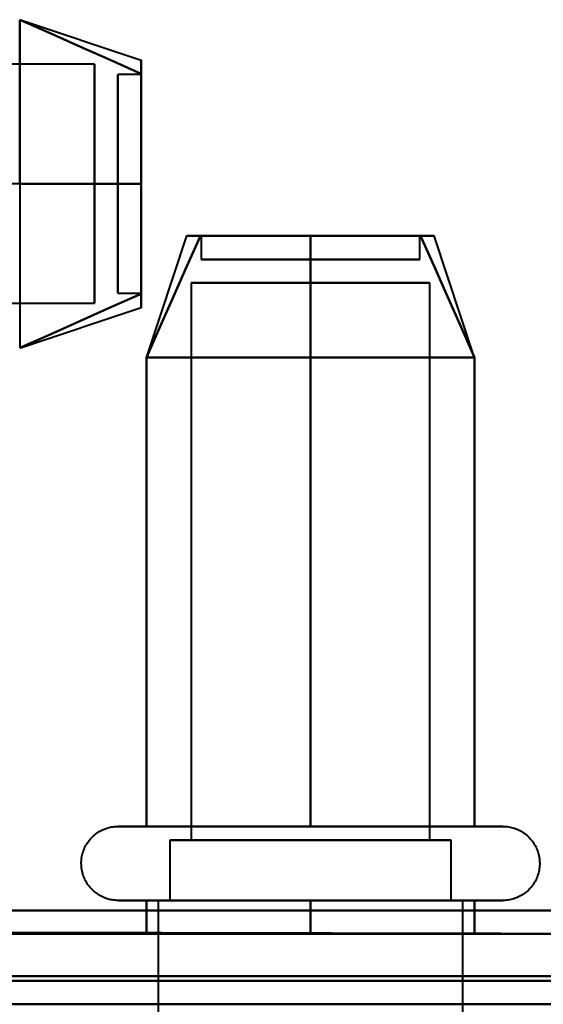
# Model space of a CAD drawing. Header units: millimetres. Extents: x -1041 to 1388, y -120 to 1250.
# Tile 75 of 85: x -236 to -225, y 828 to 849. Entities that reach past the tile are written whole.
import ezdxf

# ---------------------------------------------------------------- set-up
doc = ezdxf.new("R2010")
doc.units = ezdxf.units.MM
doc.layers.add('G-IMPT', color=8, linetype='Continuous', lineweight=40)

# ---------------------------------------------------------------- blocks, each defined once
blk = doc.blocks.new('NEXA 400 CALQUES_dwg-748074-Droite')
at = {"layer": 'G-IMPT'}
for p, q in [((-236.189, 849.367), (-233.611, 848.508)), ((-234.611, 848.421), (-246.5, 848.421)), ((-234.611, 848.421), (-234.611, 843.665)), ((-234.611, 843.665), (-234.611, 848.421)), ((-233.611, 848.202), (-234.111, 848.202)), ((-234.111, 844.914), (-234.111, 848.202)), ((-234.111, 848.202), (-234.111, 844.914)), ((-233.611, 844.914), (-233.611, 848.202)), ((-233.611, 848.202), (-233.611, 844.914)), ((-234.611, 848.079), (-234.611, 843.324)), ((-234.611, 843.324), (-234.611, 848.079)), ((-234.111, 843.542), (-234.111, 846.831)), ((-234.111, 846.831), (-234.111, 843.542)), ((-233.611, 843.542), (-233.611, 846.831)), ((-233.611, 846.831), (-233.611, 843.542)), ((-233.495, 842.183), (-232.636, 844.761)), ((-233.495, 842.183), (-232.636, 844.761)), ((-232.33, 844.761), (-232.33, 844.261)), ((-232.33, 844.761), (-232.33, 844.261)), ((-229.042, 844.761), (-232.33, 844.761)), ((-229.042, 844.761), (-232.33, 844.761)), ((-232.33, 844.761), (-229.042, 844.761)), ((-232.33, 844.761), (-229.042, 844.761)), ((-227.67, 844.761), (-230.958, 844.761)), ((-227.67, 844.761), (-230.958, 844.761)), ((-230.958, 844.761), (-227.67, 844.761)), ((-230.958, 844.761), (-227.67, 844.761)), ((-227.67, 844.261), (-227.67, 844.761)), ((-227.67, 844.261), (-227.67, 844.761)), ((-226.505, 842.183), (-227.364, 844.761)), ((-226.505, 842.183), (-227.364, 844.761)), ((-229.042, 844.261), (-232.33, 844.261)), ((-229.042, 844.261), (-232.33, 844.261)), ((-232.33, 844.261), (-229.042, 844.261)), ((-232.33, 844.261), (-229.042, 844.261)), ((-227.67, 844.261), (-230.958, 844.261)), ((-227.67, 844.261), (-230.958, 844.261)), ((-230.958, 844.261), (-227.67, 844.261)), ((-230.958, 844.261), (-227.67, 844.261)), ((-232.548, 843.761), (-232.548, 831.872)), ((-232.548, 843.761), (-232.548, 831.872)), ((-232.548, 843.761), (-227.793, 843.761)), ((-232.548, 843.761), (-227.793, 843.761)), ((-227.793, 843.761), (-232.548, 843.761)), ((-227.793, 843.761), (-232.548, 843.761)), ((-232.207, 843.761), (-227.452, 843.761)), ((-232.207, 843.761), (-227.452, 843.761)), ((-227.452, 843.761), (-232.207, 843.761)), ((-227.452, 843.761), (-232.207, 843.761)), ((-227.452, 831.872), (-227.452, 843.761)), ((-227.452, 831.872), (-227.452, 843.761)), ((-234.111, 843.542), (-233.611, 843.542)), ((-246.5, 843.324), (-234.611, 843.324)), ((-236.189, 842.377), (-233.611, 843.237)), ((-234.1, 832.168), (-232.05, 832.168)), ((-234.1, 832.168), (-232.05, 832.168)), ((-233.551, 832.168), (-225.9, 832.168)), ((-233.551, 832.168), (-225.9, 832.168)), ((-232.05, 832.168), (-226.449, 832.168)), ((-232.05, 832.168), (-226.449, 832.168)), ((-233, 831.872), (-233, 830.587)), ((-233, 831.872), (-233, 830.587)), ((-233, 831.872), (-227.402, 831.872)), ((-233, 831.872), (-227.402, 831.872)), ((-228.5, 831.872), (-233, 831.872)), ((-228.5, 831.872), (-233, 831.872)), ((-232.598, 831.872), (-227, 831.872)), ((-232.598, 831.872), (-227, 831.872)), ((-232.548, 831.872), (-227.793, 831.872)), ((-232.548, 831.872), (-227.793, 831.872)), ((-227.793, 831.872), (-232.548, 831.872)), ((-227.793, 831.872), (-232.548, 831.872)), ((-232.207, 831.872), (-227.452, 831.872)), ((-232.207, 831.872), (-227.452, 831.872)), ((-227.452, 831.872), (-232.207, 831.872)), ((-227.452, 831.872), (-232.207, 831.872)), ((-227.402, 831.872), (-231.5, 831.872)), ((-227.402, 831.872), (-231.5, 831.872)), ((-227, 831.872), (-228.5, 831.872)), ((-227, 831.872), (-228.5, 831.872)), ((-227, 830.587), (-227, 831.872)), ((-227, 830.587), (-227, 831.872)), ((-232.05, 830.587), (-234.1, 830.587)), ((-232.05, 830.587), (-234.1, 830.587)), ((-225.9, 830.587), (-233.551, 830.587)), ((-225.9, 830.587), (-233.551, 830.587)), ((-233.25, 830.587), (-233.25, 828.172)), ((-233.25, 830.587), (-233.25, 828.172)), ((-233.25, 830.587), (-228.375, 830.587)), ((-233.25, 830.587), (-228.375, 830.587)), ((-231.625, 830.587), (-233.25, 830.587)), ((-231.625, 830.587), (-233.25, 830.587)), ((-233, 830.587), (-228.5, 830.587)), ((-233, 830.587), (-228.5, 830.587)), ((-228.5, 830.587), (-233, 830.587)), ((-228.5, 830.587), (-233, 830.587)), ((-226.75, 830.587), (-232.815, 830.587)), ((-226.75, 830.587), (-232.815, 830.587)), ((-226.449, 830.587), (-232.05, 830.587)), ((-226.449, 830.587), (-232.05, 830.587)), ((-231.625, 830.587), (-226.75, 830.587)), ((-231.625, 830.587), (-226.75, 830.587)), ((-227.185, 830.587), (-231.625, 830.587)), ((-227.185, 830.587), (-231.625, 830.587)), ((-231.5, 830.587), (-227, 830.587)), ((-231.5, 830.587), (-227, 830.587)), ((-227, 830.587), (-231.5, 830.587)), ((-227, 830.587), (-231.5, 830.587)), ((-226.75, 828.172), (-226.75, 830.587)), ((-226.75, 828.172), (-226.75, 830.587)), ((286.4, 828.372), (-249.4, 828.372)), ((-248.9, 828.372), (285.9, 828.372)), ((-226.319, 828.372), (-234.25, 828.372)), ((-226.319, 828.372), (-234.25, 828.372)), ((-225.75, 828.372), (-233.681, 828.372)), ((-225.75, 828.372), (-233.681, 828.372))]:
    blk.add_line(p, q, dxfattribs=at)
at = {"layer": 'G-IMPT', "flags": 128}
for points in [[(-236.204, 845.872), (-236.204, 846.747), (-236.204, 847.622), (-236.204, 848.497), (-236.204, 849.372)], [(-236.204, 849.372), (-235.556, 849.084), (-234.908, 848.795), (-234.259, 848.507), (-233.611, 848.218)], [(-233.611, 848.218), (-234.259, 848.507), (-234.908, 848.795), (-235.556, 849.084), (-236.204, 849.372)], [(-236.204, 849.372), (-235.556, 849.084), (-234.908, 848.795), (-234.259, 848.507), (-233.611, 848.218)], [(-233.611, 848.218), (-234.259, 848.507), (-234.908, 848.795), (-235.556, 849.084), (-236.204, 849.372)], [(-236.204, 849.372), (-236.204, 848.497), (-236.204, 847.622), (-236.204, 846.747), (-236.204, 845.872)], [(-236.204, 845.872), (-238.704, 845.872), (-241.204, 845.872), (-243.704, 845.872), (-246.204, 845.872)], [(-236.204, 845.872), (-235.556, 845.872), (-234.908, 845.872), (-234.259, 845.872), (-233.611, 845.872)], [(-233.611, 845.872), (-234.259, 845.872), (-234.908, 845.872), (-235.556, 845.872), (-236.204, 845.872)], [(-236.204, 845.872), (-235.556, 845.872), (-234.908, 845.872), (-234.259, 845.872), (-233.611, 845.872)], [(-233.611, 845.872), (-234.259, 845.872), (-234.908, 845.872), (-235.556, 845.872), (-236.204, 845.872)], [(-236.204, 845.872), (-236.204, 844.997), (-236.204, 844.122), (-236.204, 843.247), (-236.204, 842.372)], [(-233.5, 842.168), (-233.212, 842.816), (-232.923, 843.465), (-232.635, 844.113), (-232.346, 844.761)], [(-232.346, 844.761), (-232.635, 844.113), (-232.923, 843.465), (-233.212, 842.816), (-233.5, 842.168)], [(-233.5, 842.168), (-233.212, 842.816), (-232.923, 843.465), (-232.635, 844.113), (-232.346, 844.761)], [(-232.346, 844.761), (-232.635, 844.113), (-232.923, 843.465), (-233.212, 842.816), (-233.5, 842.168)], [(-233.5, 842.168), (-233.212, 842.816), (-232.923, 843.465), (-232.635, 844.113), (-232.346, 844.761)], [(-232.346, 844.761), (-232.635, 844.113), (-232.923, 843.465), (-233.212, 842.816), (-233.5, 842.168)], [(-233.5, 842.168), (-233.212, 842.816), (-232.923, 843.465), (-232.635, 844.113), (-232.346, 844.761)], [(-232.346, 844.761), (-232.635, 844.113), (-232.923, 843.465), (-233.212, 842.816), (-233.5, 842.168)], [(-230, 842.168), (-230, 842.816), (-230, 843.465), (-230, 844.113), (-230, 844.761)], [(-230, 844.761), (-230, 844.113), (-230, 843.465), (-230, 842.816), (-230, 842.168)], [(-230, 842.168), (-230, 842.816), (-230, 843.465), (-230, 844.113), (-230, 844.761)], [(-230, 844.761), (-230, 844.113), (-230, 843.465), (-230, 842.816), (-230, 842.168)], [(-230, 842.168), (-230, 842.816), (-230, 843.465), (-230, 844.113), (-230, 844.761)], [(-230, 844.761), (-230, 844.113), (-230, 843.465), (-230, 842.816), (-230, 842.168)], [(-230, 842.168), (-230, 842.816), (-230, 843.465), (-230, 844.113), (-230, 844.761)], [(-230, 844.761), (-230, 844.113), (-230, 843.465), (-230, 842.816), (-230, 842.168)], [(-227.654, 844.761), (-227.365, 844.113), (-227.077, 843.465), (-226.788, 842.816), (-226.5, 842.168)], [(-226.5, 842.168), (-226.788, 842.816), (-227.077, 843.465), (-227.365, 844.113), (-227.654, 844.761)], [(-227.654, 844.761), (-227.365, 844.113), (-227.077, 843.465), (-226.788, 842.816), (-226.5, 842.168)], [(-226.5, 842.168), (-226.788, 842.816), (-227.077, 843.465), (-227.365, 844.113), (-227.654, 844.761)], [(-227.654, 844.761), (-227.365, 844.113), (-227.077, 843.465), (-226.788, 842.816), (-226.5, 842.168)], [(-226.5, 842.168), (-226.788, 842.816), (-227.077, 843.465), (-227.365, 844.113), (-227.654, 844.761)], [(-227.654, 844.761), (-227.365, 844.113), (-227.077, 843.465), (-226.788, 842.816), (-226.5, 842.168)], [(-226.5, 842.168), (-226.788, 842.816), (-227.077, 843.465), (-227.365, 844.113), (-227.654, 844.761)], [(-233.611, 843.526), (-234.259, 843.238), (-234.908, 842.949), (-235.556, 842.661), (-236.204, 842.372)], [(-236.204, 842.372), (-235.556, 842.661), (-234.908, 842.949), (-234.259, 843.238), (-233.611, 843.526)], [(-233.611, 843.526), (-234.259, 843.238), (-234.908, 842.949), (-235.556, 842.661), (-236.204, 842.372)], [(-236.204, 842.372), (-235.556, 842.661), (-234.908, 842.949), (-234.259, 843.238), (-233.611, 843.526)], [(-230, 842.168), (-230.875, 842.168), (-231.75, 842.168), (-232.625, 842.168), (-233.5, 842.168)], [(-233.5, 842.168), (-232.625, 842.168), (-231.75, 842.168), (-230.875, 842.168), (-230, 842.168)], [(-230, 842.168), (-230.875, 842.168), (-231.75, 842.168), (-232.625, 842.168), (-233.5, 842.168)], [(-233.5, 842.168), (-232.625, 842.168), (-231.75, 842.168), (-230.875, 842.168), (-230, 842.168)], [(-233.5, 842.168), (-232.625, 842.168), (-231.75, 842.168), (-230.875, 842.168), (-230, 842.168)], [(-233.5, 832.168), (-233.5, 834.668), (-233.5, 837.168), (-233.5, 839.668), (-233.5, 842.168)], [(-233.5, 842.168), (-233.5, 839.668), (-233.5, 837.168), (-233.5, 834.668), (-233.5, 832.168)], [(-233.5, 832.168), (-233.5, 834.668), (-233.5, 837.168), (-233.5, 839.668), (-233.5, 842.168)], [(-230, 842.168), (-230.875, 842.168), (-231.75, 842.168), (-232.625, 842.168), (-233.5, 842.168)], [(-233.5, 842.168), (-233.5, 839.668), (-233.5, 837.168), (-233.5, 834.668), (-233.5, 832.168)], [(-233.5, 842.168), (-232.625, 842.168), (-231.75, 842.168), (-230.875, 842.168), (-230, 842.168)], [(-233.5, 832.168), (-233.5, 834.668), (-233.5, 837.168), (-233.5, 839.668), (-233.5, 842.168)], [(-233.5, 842.168), (-233.5, 839.668), (-233.5, 837.168), (-233.5, 834.668), (-233.5, 832.168)], [(-233.5, 832.168), (-233.5, 834.668), (-233.5, 837.168), (-233.5, 839.668), (-233.5, 842.168)], [(-230, 842.168), (-230.875, 842.168), (-231.75, 842.168), (-232.625, 842.168), (-233.5, 842.168)], [(-233.5, 842.168), (-233.5, 839.668), (-233.5, 837.168), (-233.5, 834.668), (-233.5, 832.168)], [(-226.5, 842.168), (-227.375, 842.168), (-228.25, 842.168), (-229.125, 842.168), (-230, 842.168)], [(-230, 842.168), (-229.125, 842.168), (-228.25, 842.168), (-227.375, 842.168), (-226.5, 842.168)], [(-226.5, 842.168), (-227.375, 842.168), (-228.25, 842.168), (-229.125, 842.168), (-230, 842.168)], [(-230, 842.168), (-229.125, 842.168), (-228.25, 842.168), (-227.375, 842.168), (-226.5, 842.168)], [(-230, 842.168), (-229.125, 842.168), (-228.25, 842.168), (-227.375, 842.168), (-226.5, 842.168)], [(-230, 832.168), (-230, 834.668), (-230, 837.168), (-230, 839.668), (-230, 842.168)], [(-230, 842.168), (-230, 839.668), (-230, 837.168), (-230, 834.668), (-230, 832.168)], [(-230, 832.168), (-230, 834.668), (-230, 837.168), (-230, 839.668), (-230, 842.168)], [(-226.5, 842.168), (-227.375, 842.168), (-228.25, 842.168), (-229.125, 842.168), (-230, 842.168)], [(-230, 842.168), (-230, 839.668), (-230, 837.168), (-230, 834.668), (-230, 832.168)], [(-230, 842.168), (-229.125, 842.168), (-228.25, 842.168), (-227.375, 842.168), (-226.5, 842.168)], [(-230, 832.168), (-230, 834.668), (-230, 837.168), (-230, 839.668), (-230, 842.168)], [(-230, 842.168), (-230, 839.668), (-230, 837.168), (-230, 834.668), (-230, 832.168)], [(-230, 832.168), (-230, 834.668), (-230, 837.168), (-230, 839.668), (-230, 842.168)], [(-226.5, 842.168), (-227.375, 842.168), (-228.25, 842.168), (-229.125, 842.168), (-230, 842.168)], [(-230, 842.168), (-230, 839.668), (-230, 837.168), (-230, 834.668), (-230, 832.168)], [(-226.5, 842.168), (-226.5, 839.668), (-226.5, 837.168), (-226.5, 834.668), (-226.5, 832.168)], [(-226.5, 832.168), (-226.5, 834.668), (-226.5, 837.168), (-226.5, 839.668), (-226.5, 842.168)], [(-226.5, 842.168), (-226.5, 839.668), (-226.5, 837.168), (-226.5, 834.668), (-226.5, 832.168)], [(-226.5, 832.168), (-226.5, 834.668), (-226.5, 837.168), (-226.5, 839.668), (-226.5, 842.168)], [(-226.5, 842.168), (-226.5, 839.668), (-226.5, 837.168), (-226.5, 834.668), (-226.5, 832.168)], [(-226.5, 832.168), (-226.5, 834.668), (-226.5, 837.168), (-226.5, 839.668), (-226.5, 842.168)], [(-226.5, 842.168), (-226.5, 839.668), (-226.5, 837.168), (-226.5, 834.668), (-226.5, 832.168)], [(-226.5, 832.168), (-226.5, 834.668), (-226.5, 837.168), (-226.5, 839.668), (-226.5, 842.168)], [(-234.1, 830.587), (-234.132, 830.588), (-234.163, 830.59), (-234.195, 830.593), (-234.226, 830.597), (-234.257, 830.603), (-234.288, 830.61), (-234.318, 830.618), (-234.349, 830.627), (-234.378, 830.638), (-234.408, 830.65), (-234.437, 830.662), (-234.465, 830.676), (-234.493, 830.692), (-234.52, 830.708), (-234.546, 830.725), (-234.572, 830.744), (-234.597, 830.763), (-234.621, 830.783), (-234.645, 830.805), (-234.667, 830.827), (-234.689, 830.85), (-234.709, 830.874), (-234.729, 830.899), (-234.748, 830.924), (-234.765, 830.951), (-234.782, 830.977), (-234.797, 831.005), (-234.811, 831.033), (-234.825, 831.062), (-234.837, 831.091), (-234.848, 831.121), (-234.857, 831.151), (-234.866, 831.181), (-234.873, 831.212), (-234.879, 831.243), (-234.884, 831.275), (-234.887, 831.306), (-234.889, 831.337), (-234.89, 831.369), (-234.89, 831.401), (-234.889, 831.432), (-234.886, 831.464), (-234.882, 831.495), (-234.876, 831.526), (-234.87, 831.557), (-234.862, 831.588), (-234.853, 831.618), (-234.843, 831.648), (-234.831, 831.678), (-234.819, 831.707), (-234.805, 831.735), (-234.79, 831.763), (-234.774, 831.79), (-234.757, 831.817), (-234.739, 831.843), (-234.72, 831.868), (-234.7, 831.892), (-234.679, 831.916), (-234.657, 831.939), (-234.634, 831.96), (-234.61, 831.981), (-234.586, 832.001), (-234.56, 832.02), (-234.534, 832.038), (-234.507, 832.055), (-234.48, 832.071), (-234.452, 832.085), (-234.423, 832.099), (-234.394, 832.111), (-234.365, 832.122), (-234.335, 832.132), (-234.304, 832.141), (-234.274, 832.149), (-234.243, 832.155), (-234.212, 832.16), (-234.18, 832.164), (-234.149, 832.167), (-234.117, 832.168), (-234.1, 832.168)], [(-234.1, 830.587), (-234.132, 830.588), (-234.163, 830.59), (-234.195, 830.593), (-234.226, 830.597), (-234.257, 830.603), (-234.288, 830.61), (-234.318, 830.618), (-234.349, 830.627), (-234.378, 830.638), (-234.408, 830.65), (-234.437, 830.662), (-234.465, 830.676), (-234.493, 830.692), (-234.52, 830.708), (-234.546, 830.725), (-234.572, 830.744), (-234.597, 830.763), (-234.621, 830.783), (-234.645, 830.805), (-234.667, 830.827), (-234.689, 830.85), (-234.709, 830.874), (-234.729, 830.899), (-234.748, 830.924), (-234.765, 830.951), (-234.782, 830.977), (-234.797, 831.005), (-234.811, 831.033), (-234.825, 831.062), (-234.837, 831.091), (-234.848, 831.121), (-234.857, 831.151), (-234.866, 831.181), (-234.873, 831.212), (-234.879, 831.243), (-234.884, 831.275), (-234.887, 831.306), (-234.889, 831.337), (-234.89, 831.369), (-234.89, 831.401), (-234.889, 831.432), (-234.886, 831.464), (-234.882, 831.495), (-234.876, 831.526), (-234.87, 831.557), (-234.862, 831.588), (-234.853, 831.618), (-234.843, 831.648), (-234.831, 831.678), (-234.819, 831.707), (-234.805, 831.735), (-234.79, 831.763), (-234.774, 831.79), (-234.757, 831.817), (-234.739, 831.843), (-234.72, 831.868), (-234.7, 831.892), (-234.679, 831.916), (-234.657, 831.939), (-234.634, 831.96), (-234.61, 831.981), (-234.586, 832.001), (-234.56, 832.02), (-234.534, 832.038), (-234.507, 832.055), (-234.48, 832.071), (-234.452, 832.085), (-234.423, 832.099), (-234.394, 832.111), (-234.365, 832.122), (-234.335, 832.132), (-234.304, 832.141), (-234.274, 832.149), (-234.243, 832.155), (-234.212, 832.16), (-234.18, 832.164), (-234.149, 832.167), (-234.117, 832.168), (-234.1, 832.168)], [(-234.1, 832.168), (-234.097, 832.168), (-234.087, 832.168), (-234.071, 832.168), (-234.048, 832.168), (-234.018, 832.168), (-233.982, 832.168), (-233.94, 832.168), (-233.892, 832.168), (-233.837, 832.168), (-233.776, 832.168), (-233.709, 832.168), (-233.637, 832.168), (-233.558, 832.168), (-233.474, 832.168), (-233.384, 832.168), (-233.289, 832.168), (-233.188, 832.168), (-233.082, 832.168), (-232.972, 832.168), (-232.856, 832.168), (-232.737, 832.168), (-232.612, 832.168), (-232.484, 832.168), (-232.351, 832.168), (-232.215, 832.168), (-232.076, 832.168), (-231.932, 832.168), (-231.786, 832.168), (-231.637, 832.168), (-231.486, 832.168), (-231.332, 832.168), (-231.176, 832.168), (-231.018, 832.168), (-230.858, 832.168), (-230.697, 832.168), (-230.535, 832.168), (-230.372, 832.168), (-230.208, 832.168), (-230.044, 832.168), (-229.88, 832.168), (-229.716, 832.168), (-229.553, 832.168), (-229.391, 832.168), (-229.229, 832.168), (-229.068, 832.168), (-228.91, 832.168), (-228.752, 832.168), (-228.597, 832.168), (-228.444, 832.168), (-228.294, 832.168), (-228.146, 832.168), (-228.001, 832.168), (-227.86, 832.168), (-227.722, 832.168), (-227.587, 832.168), (-227.457, 832.168), (-227.33, 832.168), (-227.208, 832.168), (-227.09, 832.168), (-226.977, 832.168), (-226.868, 832.168), (-226.765, 832.168), (-226.667, 832.168), (-226.574, 832.168), (-226.487, 832.168), (-226.449, 832.168)], [(-233.551, 832.168), (-233.63, 832.168), (-233.703, 832.168), (-233.771, 832.168), (-233.832, 832.168), (-233.887, 832.168), (-233.936, 832.168), (-233.979, 832.168), (-234.015, 832.168), (-234.045, 832.168), (-234.069, 832.168), (-234.086, 832.168), (-234.096, 832.168), (-234.1, 832.168)], [(-234.1, 832.168), (-234.097, 832.168), (-234.087, 832.168), (-234.071, 832.168), (-234.048, 832.168), (-234.018, 832.168), (-233.982, 832.168), (-233.94, 832.168), (-233.892, 832.168), (-233.837, 832.168), (-233.776, 832.168), (-233.709, 832.168), (-233.637, 832.168), (-233.558, 832.168), (-233.474, 832.168), (-233.384, 832.168), (-233.289, 832.168), (-233.188, 832.168), (-233.082, 832.168), (-232.972, 832.168), (-232.856, 832.168), (-232.737, 832.168), (-232.612, 832.168), (-232.484, 832.168), (-232.351, 832.168), (-232.215, 832.168), (-232.076, 832.168), (-231.932, 832.168), (-231.786, 832.168), (-231.637, 832.168), (-231.486, 832.168), (-231.332, 832.168), (-231.176, 832.168), (-231.018, 832.168), (-230.858, 832.168), (-230.697, 832.168), (-230.535, 832.168), (-230.372, 832.168), (-230.208, 832.168), (-230.044, 832.168), (-229.88, 832.168), (-229.716, 832.168), (-229.553, 832.168), (-229.391, 832.168), (-229.229, 832.168), (-229.068, 832.168), (-228.91, 832.168), (-228.752, 832.168), (-228.597, 832.168), (-228.444, 832.168), (-228.294, 832.168), (-228.146, 832.168), (-228.001, 832.168), (-227.86, 832.168), (-227.722, 832.168), (-227.587, 832.168), (-227.457, 832.168), (-227.33, 832.168), (-227.208, 832.168), (-227.09, 832.168), (-226.977, 832.168), (-226.868, 832.168), (-226.765, 832.168), (-226.667, 832.168), (-226.574, 832.168), (-226.487, 832.168), (-226.449, 832.168)], [(-233.551, 832.168), (-233.63, 832.168), (-233.703, 832.168), (-233.771, 832.168), (-233.832, 832.168), (-233.887, 832.168), (-233.936, 832.168), (-233.979, 832.168), (-234.015, 832.168), (-234.045, 832.168), (-234.069, 832.168), (-234.086, 832.168), (-234.096, 832.168), (-234.1, 832.168)], [(-225.9, 832.168), (-225.903, 832.168), (-225.913, 832.168), (-225.929, 832.168), (-225.952, 832.168), (-225.982, 832.168), (-226.018, 832.168), (-226.06, 832.168), (-226.108, 832.168), (-226.163, 832.168), (-226.224, 832.168), (-226.291, 832.168), (-226.363, 832.168), (-226.442, 832.168), (-226.526, 832.168), (-226.616, 832.168), (-226.711, 832.168), (-226.812, 832.168), (-226.918, 832.168), (-227.028, 832.168), (-227.144, 832.168), (-227.263, 832.168), (-227.388, 832.168), (-227.516, 832.168), (-227.649, 832.168), (-227.785, 832.168), (-227.924, 832.168), (-228.068, 832.168), (-228.214, 832.168), (-228.363, 832.168), (-228.514, 832.168), (-228.668, 832.168), (-228.824, 832.168), (-228.982, 832.168), (-229.142, 832.168), (-229.303, 832.168), (-229.465, 832.168), (-229.628, 832.168), (-229.792, 832.168), (-229.956, 832.168), (-230.12, 832.168), (-230.284, 832.168), (-230.447, 832.168), (-230.609, 832.168), (-230.771, 832.168), (-230.932, 832.168), (-231.09, 832.168), (-231.248, 832.168), (-231.403, 832.168), (-231.556, 832.168), (-231.706, 832.168), (-231.854, 832.168), (-231.999, 832.168), (-232.14, 832.168), (-232.278, 832.168), (-232.413, 832.168), (-232.543, 832.168), (-232.67, 832.168), (-232.792, 832.168), (-232.91, 832.168), (-233.023, 832.168), (-233.132, 832.168), (-233.235, 832.168), (-233.333, 832.168), (-233.426, 832.168), (-233.513, 832.168), (-233.551, 832.168)], [(-225.9, 832.168), (-225.903, 832.168), (-225.913, 832.168), (-225.929, 832.168), (-225.952, 832.168), (-225.982, 832.168), (-226.018, 832.168), (-226.06, 832.168), (-226.108, 832.168), (-226.163, 832.168), (-226.224, 832.168), (-226.291, 832.168), (-226.363, 832.168), (-226.442, 832.168), (-226.526, 832.168), (-226.616, 832.168), (-226.711, 832.168), (-226.812, 832.168), (-226.918, 832.168), (-227.028, 832.168), (-227.144, 832.168), (-227.263, 832.168), (-227.388, 832.168), (-227.516, 832.168), (-227.649, 832.168), (-227.785, 832.168), (-227.924, 832.168), (-228.068, 832.168), (-228.214, 832.168), (-228.363, 832.168), (-228.514, 832.168), (-228.668, 832.168), (-228.824, 832.168), (-228.982, 832.168), (-229.142, 832.168), (-229.303, 832.168), (-229.465, 832.168), (-229.628, 832.168), (-229.792, 832.168), (-229.956, 832.168), (-230.12, 832.168), (-230.284, 832.168), (-230.447, 832.168), (-230.609, 832.168), (-230.771, 832.168), (-230.932, 832.168), (-231.09, 832.168), (-231.248, 832.168), (-231.403, 832.168), (-231.556, 832.168), (-231.706, 832.168), (-231.854, 832.168), (-231.999, 832.168), (-232.14, 832.168), (-232.278, 832.168), (-232.413, 832.168), (-232.543, 832.168), (-232.67, 832.168), (-232.792, 832.168), (-232.91, 832.168), (-233.023, 832.168), (-233.132, 832.168), (-233.235, 832.168), (-233.333, 832.168), (-233.426, 832.168), (-233.513, 832.168), (-233.551, 832.168)], [(-230, 832.168), (-230.875, 832.168), (-231.75, 832.168), (-232.625, 832.168), (-233.5, 832.168)], [(-233.5, 832.168), (-232.625, 832.168), (-231.75, 832.168), (-230.875, 832.168), (-230, 832.168)], [(-230, 832.168), (-230.875, 832.168), (-231.75, 832.168), (-232.625, 832.168), (-233.5, 832.168)], [(-233.5, 832.168), (-232.625, 832.168), (-231.75, 832.168), (-230.875, 832.168), (-230, 832.168)], [(-226.5, 832.168), (-227.375, 832.168), (-228.25, 832.168), (-229.125, 832.168), (-230, 832.168)], [(-230, 832.168), (-229.125, 832.168), (-228.25, 832.168), (-227.375, 832.168), (-226.5, 832.168)], [(-226.5, 832.168), (-227.375, 832.168), (-228.25, 832.168), (-229.125, 832.168), (-230, 832.168)], [(-230, 832.168), (-229.125, 832.168), (-228.25, 832.168), (-227.375, 832.168), (-226.5, 832.168)], [(-226.449, 832.168), (-226.37, 832.168), (-226.297, 832.168), (-226.229, 832.168), (-226.168, 832.168), (-226.113, 832.168), (-226.064, 832.168), (-226.021, 832.168), (-225.985, 832.168), (-225.955, 832.168), (-225.931, 832.168), (-225.914, 832.168), (-225.904, 832.168), (-225.9, 832.168)], [(-226.449, 832.168), (-226.37, 832.168), (-226.297, 832.168), (-226.229, 832.168), (-226.168, 832.168), (-226.113, 832.168), (-226.064, 832.168), (-226.021, 832.168), (-225.985, 832.168), (-225.955, 832.168), (-225.931, 832.168), (-225.914, 832.168), (-225.904, 832.168), (-225.9, 832.168)], [(-225.9, 832.168), (-225.868, 832.167), (-225.837, 832.165), (-225.805, 832.162), (-225.774, 832.158), (-225.743, 832.152), (-225.712, 832.145), (-225.682, 832.137), (-225.651, 832.128), (-225.622, 832.117), (-225.592, 832.106), (-225.563, 832.093), (-225.535, 832.079), (-225.507, 832.064), (-225.48, 832.047), (-225.454, 832.03), (-225.428, 832.012), (-225.403, 831.992), (-225.379, 831.972), (-225.355, 831.951), (-225.333, 831.928), (-225.311, 831.905), (-225.291, 831.881), (-225.271, 831.856), (-225.252, 831.831), (-225.235, 831.805), (-225.218, 831.778), (-225.203, 831.75), (-225.189, 831.722), (-225.175, 831.693), (-225.163, 831.664), (-225.152, 831.634), (-225.143, 831.604), (-225.134, 831.574), (-225.127, 831.543), (-225.121, 831.512), (-225.116, 831.481), (-225.113, 831.449), (-225.111, 831.418), (-225.11, 831.386), (-225.11, 831.355), (-225.111, 831.323), (-225.114, 831.291), (-225.118, 831.26), (-225.124, 831.229), (-225.13, 831.198), (-225.138, 831.167), (-225.147, 831.137), (-225.157, 831.107), (-225.169, 831.078), (-225.181, 831.049), (-225.195, 831.02), (-225.21, 830.992), (-225.226, 830.965), (-225.243, 830.938), (-225.261, 830.912), (-225.28, 830.887), (-225.3, 830.863), (-225.321, 830.839), (-225.343, 830.817), (-225.366, 830.795), (-225.39, 830.774), (-225.414, 830.754), (-225.44, 830.735), (-225.466, 830.717), (-225.493, 830.7), (-225.52, 830.685), (-225.548, 830.67), (-225.577, 830.656), (-225.606, 830.644), (-225.635, 830.633), (-225.665, 830.623), (-225.696, 830.614), (-225.726, 830.606), (-225.757, 830.6), (-225.788, 830.595), (-225.82, 830.591), (-225.851, 830.589), (-225.883, 830.587), (-225.9, 830.587)], [(-225.9, 832.168), (-225.868, 832.167), (-225.837, 832.165), (-225.805, 832.162), (-225.774, 832.158), (-225.743, 832.152), (-225.712, 832.145), (-225.682, 832.137), (-225.651, 832.128), (-225.622, 832.117), (-225.592, 832.106), (-225.563, 832.093), (-225.535, 832.079), (-225.507, 832.064), (-225.48, 832.047), (-225.454, 832.03), (-225.428, 832.012), (-225.403, 831.992), (-225.379, 831.972), (-225.355, 831.951), (-225.333, 831.928), (-225.311, 831.905), (-225.291, 831.881), (-225.271, 831.856), (-225.252, 831.831), (-225.235, 831.805), (-225.218, 831.778), (-225.203, 831.75), (-225.189, 831.722), (-225.175, 831.693), (-225.163, 831.664), (-225.152, 831.634), (-225.143, 831.604), (-225.134, 831.574), (-225.127, 831.543), (-225.121, 831.512), (-225.116, 831.481), (-225.113, 831.449), (-225.111, 831.418), (-225.11, 831.386), (-225.11, 831.355), (-225.111, 831.323), (-225.114, 831.291), (-225.118, 831.26), (-225.124, 831.229), (-225.13, 831.198), (-225.138, 831.167), (-225.147, 831.137), (-225.157, 831.107), (-225.169, 831.078), (-225.181, 831.049), (-225.195, 831.02), (-225.21, 830.992), (-225.226, 830.965), (-225.243, 830.938), (-225.261, 830.912), (-225.28, 830.887), (-225.3, 830.863), (-225.321, 830.839), (-225.343, 830.817), (-225.366, 830.795), (-225.39, 830.774), (-225.414, 830.754), (-225.44, 830.735), (-225.466, 830.717), (-225.493, 830.7), (-225.52, 830.685), (-225.548, 830.67), (-225.577, 830.656), (-225.606, 830.644), (-225.635, 830.633), (-225.665, 830.623), (-225.696, 830.614), (-225.726, 830.606), (-225.757, 830.6), (-225.788, 830.595), (-225.82, 830.591), (-225.851, 830.589), (-225.883, 830.587), (-225.9, 830.587)], [(-234.1, 830.587), (-234.097, 830.587), (-234.087, 830.587), (-234.071, 830.587), (-234.048, 830.587), (-234.018, 830.587), (-233.982, 830.587), (-233.94, 830.587), (-233.892, 830.587), (-233.837, 830.587), (-233.776, 830.587), (-233.709, 830.587), (-233.637, 830.587), (-233.558, 830.587), (-233.551, 830.587)], [(-226.449, 830.587), (-226.534, 830.587), (-226.624, 830.587), (-226.72, 830.587), (-226.821, 830.587), (-226.927, 830.587), (-227.038, 830.587), (-227.154, 830.587), (-227.274, 830.587), (-227.399, 830.587), (-227.528, 830.587), (-227.661, 830.587), (-227.797, 830.587), (-227.937, 830.587), (-228.081, 830.587), (-228.227, 830.587), (-228.376, 830.587), (-228.528, 830.587), (-228.682, 830.587), (-228.839, 830.587), (-228.997, 830.587), (-229.157, 830.587), (-229.318, 830.587), (-229.48, 830.587), (-229.643, 830.587), (-229.807, 830.587), (-229.97, 830.587), (-230.134, 830.587), (-230.298, 830.587), (-230.462, 830.587), (-230.624, 830.587), (-230.786, 830.587), (-230.946, 830.587), (-231.105, 830.587), (-231.262, 830.587), (-231.417, 830.587), (-231.569, 830.587), (-231.72, 830.587), (-231.867, 830.587), (-232.012, 830.587), (-232.153, 830.587), (-232.291, 830.587), (-232.425, 830.587), (-232.555, 830.587), (-232.681, 830.587), (-232.803, 830.587), (-232.921, 830.587), (-233.033, 830.587), (-233.141, 830.587), (-233.244, 830.587), (-233.342, 830.587), (-233.434, 830.587), (-233.521, 830.587), (-233.602, 830.587), (-233.677, 830.587), (-233.747, 830.587), (-233.811, 830.587), (-233.868, 830.587), (-233.919, 830.587), (-233.964, 830.587), (-234.003, 830.587), (-234.035, 830.587), (-234.061, 830.587), (-234.08, 830.587), (-234.093, 830.587), (-234.099, 830.587), (-234.1, 830.587)], [(-234.1, 830.587), (-234.097, 830.587), (-234.087, 830.587), (-234.071, 830.587), (-234.048, 830.587), (-234.018, 830.587), (-233.982, 830.587), (-233.94, 830.587), (-233.892, 830.587), (-233.837, 830.587), (-233.776, 830.587), (-233.709, 830.587), (-233.637, 830.587), (-233.558, 830.587), (-233.551, 830.587)], [(-226.449, 830.587), (-226.534, 830.587), (-226.624, 830.587), (-226.72, 830.587), (-226.821, 830.587), (-226.927, 830.587), (-227.038, 830.587), (-227.154, 830.587), (-227.274, 830.587), (-227.399, 830.587), (-227.528, 830.587), (-227.661, 830.587), (-227.797, 830.587), (-227.937, 830.587), (-228.081, 830.587), (-228.227, 830.587), (-228.376, 830.587), (-228.528, 830.587), (-228.682, 830.587), (-228.839, 830.587), (-228.997, 830.587), (-229.157, 830.587), (-229.318, 830.587), (-229.48, 830.587), (-229.643, 830.587), (-229.807, 830.587), (-229.97, 830.587), (-230.134, 830.587), (-230.298, 830.587), (-230.462, 830.587), (-230.624, 830.587), (-230.786, 830.587), (-230.946, 830.587), (-231.105, 830.587), (-231.262, 830.587), (-231.417, 830.587), (-231.569, 830.587), (-231.72, 830.587), (-231.867, 830.587), (-232.012, 830.587), (-232.153, 830.587), (-232.291, 830.587), (-232.425, 830.587), (-232.555, 830.587), (-232.681, 830.587), (-232.803, 830.587), (-232.921, 830.587), (-233.033, 830.587), (-233.141, 830.587), (-233.244, 830.587), (-233.342, 830.587), (-233.434, 830.587), (-233.521, 830.587), (-233.602, 830.587), (-233.677, 830.587), (-233.747, 830.587), (-233.811, 830.587), (-233.868, 830.587), (-233.919, 830.587), (-233.964, 830.587), (-234.003, 830.587), (-234.035, 830.587), (-234.061, 830.587), (-234.08, 830.587), (-234.093, 830.587), (-234.099, 830.587), (-234.1, 830.587)], [(-233.551, 830.587), (-233.466, 830.587), (-233.376, 830.587), (-233.28, 830.587), (-233.179, 830.587), (-233.073, 830.587), (-232.962, 830.587), (-232.846, 830.587), (-232.726, 830.587), (-232.601, 830.587), (-232.472, 830.587), (-232.339, 830.587), (-232.203, 830.587), (-232.063, 830.587), (-231.919, 830.587), (-231.773, 830.587), (-231.624, 830.587), (-231.472, 830.587), (-231.318, 830.587), (-231.161, 830.587), (-231.003, 830.587), (-230.843, 830.587), (-230.682, 830.587), (-230.52, 830.587), (-230.357, 830.587), (-230.193, 830.587), (-230.03, 830.587), (-229.866, 830.587), (-229.702, 830.587), (-229.538, 830.587), (-229.376, 830.587), (-229.214, 830.587), (-229.054, 830.587), (-228.895, 830.587), (-228.738, 830.587), (-228.583, 830.587), (-228.431, 830.587), (-228.28, 830.587), (-228.133, 830.587), (-227.988, 830.587), (-227.847, 830.587), (-227.709, 830.587), (-227.575, 830.587), (-227.445, 830.587), (-227.319, 830.587), (-227.197, 830.587), (-227.079, 830.587), (-226.967, 830.587), (-226.859, 830.587), (-226.756, 830.587), (-226.658, 830.587), (-226.566, 830.587), (-226.479, 830.587), (-226.398, 830.587), (-226.323, 830.587), (-226.253, 830.587), (-226.189, 830.587), (-226.132, 830.587), (-226.081, 830.587), (-226.036, 830.587), (-225.997, 830.587), (-225.965, 830.587), (-225.939, 830.587), (-225.92, 830.587), (-225.907, 830.587), (-225.901, 830.587), (-225.9, 830.587)], [(-233.551, 830.587), (-233.466, 830.587), (-233.376, 830.587), (-233.28, 830.587), (-233.179, 830.587), (-233.073, 830.587), (-232.962, 830.587), (-232.846, 830.587), (-232.726, 830.587), (-232.601, 830.587), (-232.472, 830.587), (-232.339, 830.587), (-232.203, 830.587), (-232.063, 830.587), (-231.919, 830.587), (-231.773, 830.587), (-231.624, 830.587), (-231.472, 830.587), (-231.318, 830.587), (-231.161, 830.587), (-231.003, 830.587), (-230.843, 830.587), (-230.682, 830.587), (-230.52, 830.587), (-230.357, 830.587), (-230.193, 830.587), (-230.03, 830.587), (-229.866, 830.587), (-229.702, 830.587), (-229.538, 830.587), (-229.376, 830.587), (-229.214, 830.587), (-229.054, 830.587), (-228.895, 830.587), (-228.738, 830.587), (-228.583, 830.587), (-228.431, 830.587), (-228.28, 830.587), (-228.133, 830.587), (-227.988, 830.587), (-227.847, 830.587), (-227.709, 830.587), (-227.575, 830.587), (-227.445, 830.587), (-227.319, 830.587), (-227.197, 830.587), (-227.079, 830.587), (-226.967, 830.587), (-226.859, 830.587), (-226.756, 830.587), (-226.658, 830.587), (-226.566, 830.587), (-226.479, 830.587), (-226.398, 830.587), (-226.323, 830.587), (-226.253, 830.587), (-226.189, 830.587), (-226.132, 830.587), (-226.081, 830.587), (-226.036, 830.587), (-225.997, 830.587), (-225.965, 830.587), (-225.939, 830.587), (-225.92, 830.587), (-225.907, 830.587), (-225.901, 830.587), (-225.9, 830.587)], [(-233.5, 829.872), (-233.5, 830.051), (-233.5, 830.23), (-233.5, 830.408), (-233.5, 830.587)], [(-233.5, 830.587), (-232.625, 830.587), (-231.75, 830.587), (-230.875, 830.587), (-230, 830.587)], [(-233.5, 829.872), (-233.5, 830.051), (-233.5, 830.23), (-233.5, 830.408), (-233.5, 830.587)], [(-233.5, 830.587), (-233.5, 830.408), (-233.5, 830.23), (-233.5, 830.051), (-233.5, 829.872)], [(-230, 830.587), (-230.875, 830.587), (-231.75, 830.587), (-232.625, 830.587), (-233.5, 830.587)], [(-233.5, 830.587), (-233.5, 830.408), (-233.5, 830.23), (-233.5, 830.051), (-233.5, 829.872)], [(-233.5, 829.872), (-233.5, 830.051), (-233.5, 830.23), (-233.5, 830.408), (-233.5, 830.587)], [(-233.5, 830.587), (-232.625, 830.587), (-231.75, 830.587), (-230.875, 830.587), (-230, 830.587)], [(-233.5, 829.872), (-233.5, 830.051), (-233.5, 830.23), (-233.5, 830.408), (-233.5, 830.587)], [(-233.5, 830.587), (-233.5, 830.408), (-233.5, 830.23), (-233.5, 830.051), (-233.5, 829.872)], [(-230, 830.587), (-230.875, 830.587), (-231.75, 830.587), (-232.625, 830.587), (-233.5, 830.587)], [(-233.5, 830.587), (-233.5, 830.408), (-233.5, 830.23), (-233.5, 830.051), (-233.5, 829.872)], [(-230, 829.872), (-230, 830.051), (-230, 830.23), (-230, 830.408), (-230, 830.587)], [(-230, 830.587), (-229.125, 830.587), (-228.25, 830.587), (-227.375, 830.587), (-226.5, 830.587)], [(-230, 830.587), (-230, 830.408), (-230, 830.23), (-230, 830.051), (-230, 829.872)], [(-230, 829.872), (-230, 830.051), (-230, 830.23), (-230, 830.408), (-230, 830.587)], [(-226.5, 830.587), (-227.375, 830.587), (-228.25, 830.587), (-229.125, 830.587), (-230, 830.587)], [(-230, 830.587), (-230, 830.408), (-230, 830.23), (-230, 830.051), (-230, 829.872)], [(-230, 829.872), (-230, 830.051), (-230, 830.23), (-230, 830.408), (-230, 830.587)], [(-230, 830.587), (-229.125, 830.587), (-228.25, 830.587), (-227.375, 830.587), (-226.5, 830.587)], [(-230, 830.587), (-230, 830.408), (-230, 830.23), (-230, 830.051), (-230, 829.872)], [(-230, 829.872), (-230, 830.051), (-230, 830.23), (-230, 830.408), (-230, 830.587)], [(-226.5, 830.587), (-227.375, 830.587), (-228.25, 830.587), (-229.125, 830.587), (-230, 830.587)], [(-230, 830.587), (-230, 830.408), (-230, 830.23), (-230, 830.051), (-230, 829.872)], [(-226.5, 829.872), (-226.5, 830.051), (-226.5, 830.23), (-226.5, 830.408), (-226.5, 830.587)], [(-226.5, 830.587), (-226.5, 830.408), (-226.5, 830.23), (-226.5, 830.051), (-226.5, 829.872)], [(-226.5, 830.587), (-226.5, 830.408), (-226.5, 830.23), (-226.5, 830.051), (-226.5, 829.872)], [(-226.5, 829.872), (-226.5, 830.051), (-226.5, 830.23), (-226.5, 830.408), (-226.5, 830.587)], [(-226.5, 829.872), (-226.5, 830.051), (-226.5, 830.23), (-226.5, 830.408), (-226.5, 830.587)], [(-226.5, 830.587), (-226.5, 830.408), (-226.5, 830.23), (-226.5, 830.051), (-226.5, 829.872)], [(-226.5, 830.587), (-226.5, 830.408), (-226.5, 830.23), (-226.5, 830.051), (-226.5, 829.872)], [(-226.5, 829.872), (-226.5, 830.051), (-226.5, 830.23), (-226.5, 830.408), (-226.5, 830.587)], [(-225.9, 830.587), (-225.903, 830.587), (-225.913, 830.587), (-225.929, 830.587), (-225.952, 830.587), (-225.982, 830.587), (-226.018, 830.587), (-226.06, 830.587), (-226.108, 830.587), (-226.163, 830.587), (-226.224, 830.587), (-226.291, 830.587), (-226.363, 830.587), (-226.442, 830.587), (-226.449, 830.587)], [(-225.9, 830.587), (-225.903, 830.587), (-225.913, 830.587), (-225.929, 830.587), (-225.952, 830.587), (-225.982, 830.587), (-226.018, 830.587), (-226.06, 830.587), (-226.108, 830.587), (-226.163, 830.587), (-226.224, 830.587), (-226.291, 830.587), (-226.363, 830.587), (-226.442, 830.587), (-226.449, 830.587)], [(286.4, 830.372), (152.45, 830.372), (18.5, 830.372), (-115.45, 830.372), (-249.4, 830.372)], [(-249.4, 830.372), (-115.45, 830.372), (18.5, 830.372), (152.45, 830.372), (286.4, 830.372)], [(-249.4, 830.372), (-115.45, 830.372), (18.5, 830.372), (152.45, 830.372), (286.4, 830.372)], [(286.4, 830.372), (152.45, 830.372), (18.5, 830.372), (-115.45, 830.372), (-249.4, 830.372)], [(285.9, 830.372), (152.2, 830.372), (18.5, 830.372), (-115.2, 830.372), (-248.9, 830.372)], [(-248.9, 830.372), (-115.2, 830.372), (18.5, 830.372), (152.2, 830.372), (285.9, 830.372)], [(-248.9, 830.372), (-115.2, 830.372), (18.5, 830.372), (152.2, 830.372), (285.9, 830.372)], [(285.9, 830.372), (152.2, 830.372), (18.5, 830.372), (-115.2, 830.372), (-248.9, 830.372)], [(-247.65, 829.922), (-240.413, 829.91), (-233.175, 829.897), (-225.938, 829.885), (-218.7, 829.872)], [(-218.7, 829.872), (-225.938, 829.885), (-233.175, 829.897), (-240.413, 829.91), (-247.65, 829.922)], [(-247.6, 829.872), (-240.375, 829.872), (-233.15, 829.872), (-225.925, 829.872), (-218.7, 829.872)], [(-218.7, 829.872), (-225.925, 829.872), (-233.15, 829.872), (-240.375, 829.872), (-247.6, 829.872)], [(-230, 829.872), (-230.875, 829.872), (-231.75, 829.872), (-232.625, 829.872), (-233.5, 829.872)], [(-233.5, 829.872), (-232.625, 829.872), (-231.75, 829.872), (-230.875, 829.872), (-230, 829.872)], [(-230, 829.872), (-230.875, 829.872), (-231.75, 829.872), (-232.625, 829.872), (-233.5, 829.872)], [(-233.5, 829.872), (-232.625, 829.872), (-231.75, 829.872), (-230.875, 829.872), (-230, 829.872)], [(-230, 829.872), (-230.875, 829.872), (-231.75, 829.872), (-232.625, 829.872), (-233.5, 829.872)], [(-233.5, 829.872), (-232.625, 829.872), (-231.75, 829.872), (-230.875, 829.872), (-230, 829.872)], [(-230, 829.872), (-230.875, 829.872), (-231.75, 829.872), (-232.625, 829.872), (-233.5, 829.872)], [(-233.5, 829.872), (-232.625, 829.872), (-231.75, 829.872), (-230.875, 829.872), (-230, 829.872)], [(-226.5, 829.872), (-227.375, 829.872), (-228.25, 829.872), (-229.125, 829.872), (-230, 829.872)], [(-230, 829.872), (-229.125, 829.872), (-228.25, 829.872), (-227.375, 829.872), (-226.5, 829.872)], [(-226.5, 829.872), (-227.375, 829.872), (-228.25, 829.872), (-229.125, 829.872), (-230, 829.872)], [(-230, 829.872), (-229.125, 829.872), (-228.25, 829.872), (-227.375, 829.872), (-226.5, 829.872)], [(-226.5, 829.872), (-227.375, 829.872), (-228.25, 829.872), (-229.125, 829.872), (-230, 829.872)], [(-230, 829.872), (-229.125, 829.872), (-228.25, 829.872), (-227.375, 829.872), (-226.5, 829.872)], [(-226.5, 829.872), (-227.375, 829.872), (-228.25, 829.872), (-229.125, 829.872), (-230, 829.872)], [(-230, 829.872), (-229.125, 829.872), (-228.25, 829.872), (-227.375, 829.872), (-226.5, 829.872)], [(-248.9, 828.972), (-115.2, 828.972), (18.5, 828.972), (152.2, 828.972), (285.9, 828.972)], [(285.9, 828.972), (152.2, 828.972), (18.5, 828.972), (-115.2, 828.972), (-248.9, 828.972)], [(285.9, 828.972), (152.2, 828.972), (18.5, 828.972), (-115.2, 828.972), (-248.9, 828.972)], [(-248.9, 828.972), (-115.2, 828.972), (18.5, 828.972), (152.2, 828.972), (285.9, 828.972)], [(-248.9, 828.972), (-115.2, 828.972), (18.5, 828.972), (152.2, 828.972), (285.9, 828.972)], [(285.9, 828.972), (152.2, 828.972), (18.5, 828.972), (-115.2, 828.972), (-248.9, 828.972)], [(285.9, 828.872), (152.2, 828.872), (18.5, 828.872), (-115.2, 828.872), (-248.9, 828.872)], [(-248.9, 828.872), (-115.2, 828.872), (18.5, 828.872), (152.2, 828.872), (285.9, 828.872)], [(-218.7, 828.872), (-225.925, 828.872), (-233.15, 828.872), (-240.375, 828.872), (-247.6, 828.872)], [(-247.6, 828.872), (-240.375, 828.872), (-233.15, 828.872), (-225.925, 828.872), (-218.7, 828.872)], [(-218.7, 828.872), (-225.925, 828.872), (-233.15, 828.872), (-240.375, 828.872), (-247.6, 828.872)], [(-247.6, 828.872), (-240.375, 828.872), (-233.15, 828.872), (-225.925, 828.872), (-218.7, 828.872)], [(-249.4, 828.372), (-115.45, 828.372), (18.5, 828.372), (152.45, 828.372), (286.4, 828.372)], [(286.4, 828.372), (152.45, 828.372), (18.5, 828.372), (-115.45, 828.372), (-249.4, 828.372)], [(-248.9, 828.372), (-115.2, 828.372), (18.5, 828.372), (152.2, 828.372), (285.9, 828.372)], [(285.9, 828.372), (152.2, 828.372), (18.5, 828.372), (-115.2, 828.372), (-248.9, 828.372)], [(-248.9, 828.372), (-115.2, 828.372), (18.5, 828.372), (152.2, 828.372), (285.9, 828.372)], [(-248.9, 828.372), (-115.2, 828.372), (18.5, 828.372), (152.2, 828.372), (285.9, 828.372)], [(285.9, 828.372), (152.2, 828.372), (18.5, 828.372), (-115.2, 828.372), (-248.9, 828.372)]]:
    blk.add_lwpolyline(points, dxfattribs=at)
at = {"layer": 'G-IMPT'}
for points in [[(-233.611, 848.218), (-233.611, 848.411), (-233.611, 848.604), (-233.611, 848.411), (-233.611, 848.218)], [(-233.611, 848.218), (-233.611, 848.41), (-233.611, 848.508), (-233.611, 848.508)], [(-233.611, 848.508), (-233.611, 848.508), (-233.611, 848.41), (-233.611, 848.218)], [(-233.611, 848.218), (-233.611, 847.939), (-233.611, 847.239), (-233.611, 846.345), (-233.611, 845.872)], [(-233.611, 845.872), (-233.611, 846.344), (-233.611, 847.238), (-233.611, 847.939), (-233.611, 848.218)], [(-233.611, 848.218), (-233.611, 847.946), (-233.611, 847.239), (-233.611, 846.336), (-233.611, 845.872)], [(-233.611, 845.872), (-233.611, 846.336), (-233.611, 847.239), (-233.611, 847.946), (-233.611, 848.218)], [(-233.611, 845.872), (-233.611, 845.4), (-233.611, 844.506), (-233.611, 843.806), (-233.611, 843.526)], [(-233.611, 843.526), (-233.611, 843.805), (-233.611, 844.506), (-233.611, 845.4), (-233.611, 845.872)], [(-233.611, 845.872), (-233.611, 845.408), (-233.611, 844.505), (-233.611, 843.798), (-233.611, 843.526)], [(-233.611, 843.526), (-233.611, 843.799), (-233.611, 844.506), (-233.611, 845.408), (-233.611, 845.872)], [(-232.346, 844.761), (-232.539, 844.761), (-232.732, 844.761), (-232.539, 844.761), (-232.346, 844.761)], [(-232.346, 844.761), (-232.539, 844.761), (-232.732, 844.761), (-232.539, 844.761), (-232.346, 844.761)], [(-232.346, 844.761), (-232.538, 844.761), (-232.636, 844.761), (-232.636, 844.761)], [(-232.636, 844.761), (-232.636, 844.761), (-232.538, 844.761), (-232.346, 844.761)], [(-232.346, 844.761), (-232.538, 844.761), (-232.636, 844.761), (-232.636, 844.761)], [(-232.636, 844.761), (-232.636, 844.761), (-232.538, 844.761), (-232.346, 844.761)], [(-232.346, 844.761), (-232.067, 844.761), (-231.366, 844.761), (-230.472, 844.761), (-230, 844.761)], [(-230, 844.761), (-230.472, 844.761), (-231.366, 844.761), (-232.067, 844.761), (-232.346, 844.761)], [(-232.346, 844.761), (-232.067, 844.761), (-231.366, 844.761), (-230.472, 844.761), (-230, 844.761)], [(-230, 844.761), (-230.472, 844.761), (-231.366, 844.761), (-232.067, 844.761), (-232.346, 844.761)], [(-232.346, 844.761), (-232.074, 844.761), (-231.366, 844.761), (-230.464, 844.761), (-230, 844.761)], [(-230, 844.761), (-230.464, 844.761), (-231.367, 844.761), (-232.074, 844.761), (-232.346, 844.761)], [(-232.346, 844.761), (-232.074, 844.761), (-231.366, 844.761), (-230.464, 844.761), (-230, 844.761)], [(-230, 844.761), (-230.464, 844.761), (-231.367, 844.761), (-232.074, 844.761), (-232.346, 844.761)], [(-230, 844.761), (-229.528, 844.761), (-228.634, 844.761), (-227.933, 844.761), (-227.654, 844.761)], [(-227.654, 844.761), (-227.933, 844.761), (-228.634, 844.761), (-229.528, 844.761), (-230, 844.761)], [(-230, 844.761), (-229.528, 844.761), (-228.634, 844.761), (-227.933, 844.761), (-227.654, 844.761)], [(-227.654, 844.761), (-227.933, 844.761), (-228.634, 844.761), (-229.528, 844.761), (-230, 844.761)], [(-230, 844.761), (-229.536, 844.761), (-228.633, 844.761), (-227.926, 844.761), (-227.654, 844.761)], [(-227.654, 844.761), (-227.926, 844.761), (-228.634, 844.761), (-229.536, 844.761), (-230, 844.761)], [(-230, 844.761), (-229.536, 844.761), (-228.633, 844.761), (-227.926, 844.761), (-227.654, 844.761)], [(-227.654, 844.761), (-227.926, 844.761), (-228.634, 844.761), (-229.536, 844.761), (-230, 844.761)], [(-227.654, 844.761), (-227.461, 844.761), (-227.268, 844.761), (-227.461, 844.761), (-227.654, 844.761)], [(-227.654, 844.761), (-227.461, 844.761), (-227.268, 844.761), (-227.461, 844.761), (-227.654, 844.761)], [(-227.654, 844.761), (-227.462, 844.761), (-227.364, 844.761), (-227.364, 844.761)], [(-227.364, 844.761), (-227.364, 844.761), (-227.462, 844.761), (-227.654, 844.761)], [(-227.654, 844.761), (-227.462, 844.761), (-227.364, 844.761), (-227.364, 844.761)], [(-227.364, 844.761), (-227.364, 844.761), (-227.462, 844.761), (-227.654, 844.761)], [(-233.611, 843.526), (-233.611, 843.333), (-233.611, 843.14), (-233.611, 843.333), (-233.611, 843.526)], [(-233.611, 843.526), (-233.611, 843.334), (-233.611, 843.237), (-233.611, 843.237)], [(-233.611, 843.237), (-233.611, 843.237), (-233.611, 843.334), (-233.611, 843.526)]]:
    blk.add_open_spline(points, degree=3, dxfattribs=at)

msp = doc.modelspace()

# ---------------------------------------------------------------- block references
at = {"layer": 'G-IMPT'}
msp.add_blockref('NEXA 400 CALQUES_dwg-748074-Droite', (0, 0), dxfattribs=at)

doc.saveas('drawing.dxf')
